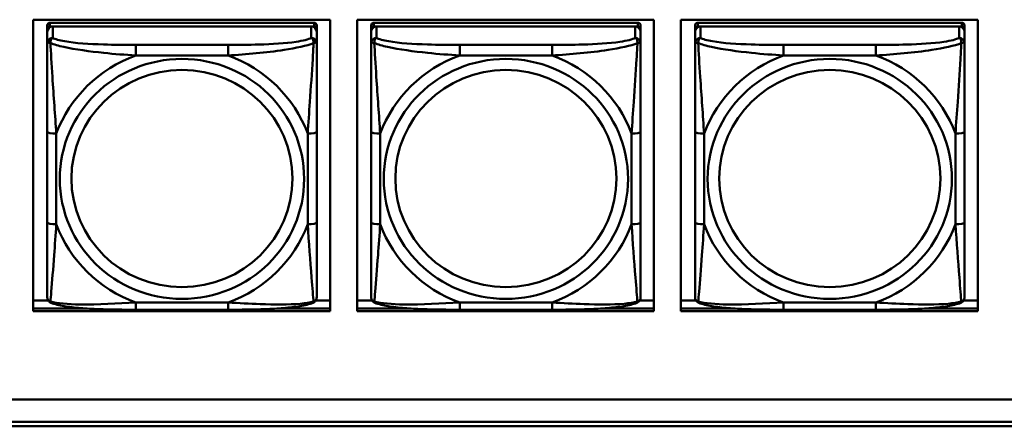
# Model space of a CAD drawing. Header units: inches. Extents: x 0.8 to 75.7, y -7.8 to 49.3.
# Tile 57 of 256: x 41.7 to 43.9, y 5.4 to 6.3. Entities that reach past the tile are written whole.
import ezdxf

# ---------------------------------------------------------------- set-up
doc = ezdxf.new("R2010")
doc.units = ezdxf.units.IN
doc.header["$MEASUREMENT"] = 0
doc.layers.add('Visible Edges(ROSSANSI)', color=7, linetype='Continuous', lineweight=50)
doc.layers.add('Visible Tangent Edges(ROSSANSI)', color=7, linetype='Continuous', lineweight=50)

msp = doc.modelspace()

# ---------------------------------------------------------------- linework, layer by layer
at = {"layer": 'Visible Edges(ROSSANSI)'}
for p, q in [((41.7414, 5.6582), (41.7414, 6.297)), ((41.7414, 6.297), (42.392, 6.297)), ((41.7722, 6.2845), (41.7722, 6.2763)), ((42.3569, 6.2903), (41.7781, 6.2903)), ((41.7781, 6.2821), (42.3569, 6.2821)), ((42.351, 6.2821), (41.784, 6.2821)), ((42.3628, 6.2763), (42.3628, 6.2845)), ((42.392, 6.297), (42.392, 5.6582)), ((42.4514, 5.6582), (42.4514, 6.297)), ((42.4514, 6.297), (43.102, 6.297)), ((42.4823, 6.2845), (42.4823, 6.2763)), ((43.0669, 6.2903), (42.4882, 6.2903)), ((42.4882, 6.2821), (43.0669, 6.2821)), ((43.061, 6.2821), (42.4941, 6.2821)), ((43.0728, 6.2763), (43.0728, 6.2845)), ((43.102, 6.297), (43.102, 5.6582)), ((43.1614, 5.6582), (43.1614, 6.297)), ((43.1614, 6.297), (43.812, 6.297)), ((43.1924, 6.2845), (43.1924, 6.2763)), ((43.777, 6.2903), (43.1983, 6.2903)), ((43.1983, 6.2821), (43.777, 6.2821)), ((43.7711, 6.2821), (43.2042, 6.2821)), ((43.7829, 6.2763), (43.7829, 6.2845)), ((43.812, 6.297), (43.812, 5.6582)), ((41.7722, 6.2705), (41.7722, 6.2763)), ((41.7722, 6.2705), (41.7722, 6.2456)), ((42.3628, 6.2763), (42.3628, 6.2705)), ((42.3628, 6.2456), (42.3628, 6.2705)), ((42.4823, 6.2705), (42.4823, 6.2763)), ((42.4823, 6.2705), (42.4823, 6.2456)), ((43.0728, 6.2763), (43.0728, 6.2705)), ((43.0728, 6.2456), (43.0728, 6.2705)), ((43.1924, 6.2705), (43.1924, 6.2763)), ((43.1924, 6.2705), (43.1924, 6.2456)), ((43.7829, 6.2763), (43.7829, 6.2705)), ((43.7829, 6.2456), (43.7829, 6.2705)), ((41.7722, 6.0511), (41.7722, 5.8525)), ((42.3628, 5.8525), (42.3628, 6.0511)), ((42.4823, 6.0511), (42.4823, 5.8525)), ((43.0728, 5.8525), (43.0728, 6.0511)), ((43.1924, 6.0511), (43.1924, 5.8525)), ((43.7829, 5.8525), (43.7829, 6.0511)), ((41.7414, 5.682), (41.7741, 5.682)), ((42.3609, 5.682), (42.392, 5.682)), ((42.4514, 5.682), (42.4842, 5.682)), ((43.071, 5.682), (43.102, 5.682)), ((43.1614, 5.682), (43.1942, 5.682)), ((43.781, 5.682), (43.812, 5.682)), ((41.7414, 5.6643), (41.8561, 5.6643)), ((41.8561, 5.6643), (41.7414, 5.6643)), ((42.392, 5.6582), (41.7414, 5.6582)), ((42.1686, 5.6615), (41.9663, 5.6615)), ((42.2788, 5.6643), (42.392, 5.6643)), ((42.392, 5.6643), (42.2788, 5.6643)), ((42.4514, 5.6643), (42.5662, 5.6643)), ((42.5662, 5.6643), (42.4514, 5.6643)), ((43.102, 5.6582), (42.4514, 5.6582)), ((42.8787, 5.6615), (42.6764, 5.6615)), ((42.9889, 5.6643), (43.102, 5.6643)), ((43.102, 5.6643), (42.9889, 5.6643)), ((43.1614, 5.6643), (43.2763, 5.6643)), ((43.2763, 5.6643), (43.1614, 5.6643)), ((43.812, 5.6582), (43.1614, 5.6582)), ((43.5888, 5.6615), (43.3865, 5.6615)), ((43.699, 5.6643), (43.812, 5.6643)), ((43.812, 5.6643), (43.699, 5.6643)), ((32.9742, 5.465), (56.0303, 5.465)), ((56.0303, 5.4646), (32.9742, 5.4646)), ((33.0242, 5.4155), (56.0803, 5.4155)), ((56.0803, 5.4061), (33.0242, 5.4061))]:
    msp.add_line(p, q, dxfattribs=at)
for centre, major_axis, start_param, end_param in [((41.7781, 6.2845), (-0.00591, 0), 4.712389, 6.283185), ((41.784, 6.2705), (-0.0118, 0), 4.712389, 6.283185), ((41.7781, 6.2763), (-0.00591, 0), 4.712389, 6.283185), ((42.351, 6.2705), (0.0118, 0), 0, 1.570796), ((42.3569, 6.2845), (0.00591, 0), 0, 1.570796), ((42.3569, 6.2763), (0.00591, 0), 0, 1.570796), ((42.4882, 6.2845), (-0.00591, 0), 4.712389, 6.283185), ((42.4941, 6.2705), (-0.0118, 0), 4.712389, 6.283185), ((42.4882, 6.2763), (-0.00591, 0), 4.712389, 6.283185), ((43.061, 6.2705), (0.0118, 0), 0, 1.570796), ((43.0669, 6.2845), (0.00591, 0), 0, 1.570796), ((43.0669, 6.2763), (0.00591, 0), 0, 1.570796), ((43.1983, 6.2845), (-0.00591, 0), 4.712389, 6.283185), ((43.2042, 6.2705), (-0.0118, 0), 4.712389, 6.283185), ((43.1983, 6.2763), (-0.00591, 0), 4.712389, 6.283185), ((43.7711, 6.2705), (0.0118, 0), 0, 1.570796), ((43.777, 6.2845), (0.00591, 0), 0, 1.570796), ((43.777, 6.2763), (0.00591, 0), 0, 1.570796)]:
    msp.add_ellipse(centre, major_axis=major_axis, ratio=0.981793, start_param=start_param, end_param=end_param, dxfattribs=at)
for points, knots in [([(41.7722, 6.2456), (41.7722, 6.2365), (41.7722, 6.2212), (41.7722, 6.204), (41.7722, 6.1776), (41.7722, 6.1473), (41.7722, 6.1179), (41.7722, 6.0955), (41.7722, 6.0731), (41.7722, 6.0511)], [-0.7968224, -0.7968224, -0.7968224, -0.7968224, -0.6514613, -0.6514613, -0.6514613, -0.427691, -0.427691, -0.427691, -0.2569517, -0.2569517, -0.2569517, -0.2569517]), ([(42.3628, 6.0511), (42.3628, 6.0743), (42.3628, 6.0981), (42.3628, 6.1217), (42.3628, 6.1528), (42.3628, 6.1851), (42.3628, 6.212), (42.3628, 6.2258), (42.3628, 6.2379), (42.3628, 6.2456)], [0.2569537, 0.2569537, 0.2569537, 0.2569537, 0.4371919, 0.4371919, 0.4371919, 0.6739428, 0.6739428, 0.6739428, 0.7963818, 0.7963818, 0.7963818, 0.7963818]), ([(42.4823, 6.2456), (42.4823, 6.2365), (42.4823, 6.2212), (42.4823, 6.204), (42.4823, 6.1776), (42.4823, 6.1473), (42.4823, 6.1179), (42.4823, 6.0955), (42.4823, 6.0731), (42.4823, 6.0511)], [-0.7968224, -0.7968224, -0.7968224, -0.7968224, -0.6514613, -0.6514613, -0.6514613, -0.427691, -0.427691, -0.427691, -0.2569517, -0.2569517, -0.2569517, -0.2569517]), ([(43.0728, 6.0511), (43.0728, 6.0743), (43.0728, 6.0981), (43.0728, 6.1217), (43.0728, 6.1528), (43.0728, 6.1851), (43.0728, 6.212), (43.0728, 6.2258), (43.0728, 6.2379), (43.0728, 6.2456)], [0.2569537, 0.2569537, 0.2569537, 0.2569537, 0.4371919, 0.4371919, 0.4371919, 0.6739428, 0.6739428, 0.6739428, 0.7963818, 0.7963818, 0.7963818, 0.7963818]), ([(43.1924, 6.2456), (43.1924, 6.2365), (43.1924, 6.2212), (43.1924, 6.204), (43.1924, 6.1776), (43.1924, 6.1473), (43.1924, 6.1179), (43.1924, 6.0955), (43.1924, 6.0731), (43.1924, 6.0511)], [-0.7968224, -0.7968224, -0.7968224, -0.7968224, -0.6514613, -0.6514613, -0.6514613, -0.427691, -0.427691, -0.427691, -0.2569517, -0.2569517, -0.2569517, -0.2569517]), ([(43.7829, 6.0511), (43.7829, 6.0743), (43.7829, 6.0981), (43.7829, 6.1217), (43.7829, 6.1528), (43.7829, 6.1851), (43.7829, 6.212), (43.7829, 6.2258), (43.7829, 6.2379), (43.7829, 6.2456)], [0.2569537, 0.2569537, 0.2569537, 0.2569537, 0.4371919, 0.4371919, 0.4371919, 0.6739428, 0.6739428, 0.6739428, 0.7963818, 0.7963818, 0.7963818, 0.7963818]), ([(41.7722, 5.8525), (41.7722, 5.8293), (41.7722, 5.8059), (41.7722, 5.7837), (41.7722, 5.7545), (41.7722, 5.7262), (41.7722, 5.7074), (41.7722, 5.6976), (41.7722, 5.6908), (41.7722, 5.689)], [0.2569537, 0.2569537, 0.2569537, 0.2569537, 0.4371919, 0.4371919, 0.4371919, 0.6739428, 0.6739428, 0.6739428, 0.7963818, 0.7963818, 0.7963818, 0.7963818]), ([(42.3628, 5.689), (42.3628, 5.6911), (42.3628, 5.7004), (42.3628, 5.7131), (42.3628, 5.7327), (42.3628, 5.7596), (42.3628, 5.7873), (42.3628, 5.8084), (42.3628, 5.8305), (42.3628, 5.8525)], [-0.7968224, -0.7968224, -0.7968224, -0.7968224, -0.6514613, -0.6514613, -0.6514613, -0.427691, -0.427691, -0.427691, -0.2569517, -0.2569517, -0.2569517, -0.2569517]), ([(42.4823, 5.8525), (42.4823, 5.8293), (42.4823, 5.8059), (42.4823, 5.7837), (42.4823, 5.7545), (42.4823, 5.7262), (42.4823, 5.7074), (42.4823, 5.6976), (42.4823, 5.6908), (42.4823, 5.689)], [0.2569537, 0.2569537, 0.2569537, 0.2569537, 0.4371919, 0.4371919, 0.4371919, 0.6739428, 0.6739428, 0.6739428, 0.7963818, 0.7963818, 0.7963818, 0.7963818]), ([(43.0728, 5.689), (43.0728, 5.6911), (43.0728, 5.7004), (43.0728, 5.7131), (43.0728, 5.7327), (43.0728, 5.7596), (43.0728, 5.7873), (43.0728, 5.8084), (43.0728, 5.8305), (43.0728, 5.8525)], [-0.7968224, -0.7968224, -0.7968224, -0.7968224, -0.6514613, -0.6514613, -0.6514613, -0.427691, -0.427691, -0.427691, -0.2569517, -0.2569517, -0.2569517, -0.2569517]), ([(43.1924, 5.8525), (43.1924, 5.8293), (43.1924, 5.8059), (43.1924, 5.7837), (43.1924, 5.7545), (43.1924, 5.7262), (43.1924, 5.7074), (43.1924, 5.6976), (43.1924, 5.6908), (43.1924, 5.689)], [0.2569537, 0.2569537, 0.2569537, 0.2569537, 0.4371919, 0.4371919, 0.4371919, 0.6739428, 0.6739428, 0.6739428, 0.7963818, 0.7963818, 0.7963818, 0.7963818]), ([(43.7829, 5.689), (43.7829, 5.6911), (43.7829, 5.7004), (43.7829, 5.7131), (43.7829, 5.7327), (43.7829, 5.7596), (43.7829, 5.7873), (43.7829, 5.8084), (43.7829, 5.8305), (43.7829, 5.8525)], [-0.7968224, -0.7968224, -0.7968224, -0.7968224, -0.6514613, -0.6514613, -0.6514613, -0.427691, -0.427691, -0.427691, -0.2569517, -0.2569517, -0.2569517, -0.2569517]), ([(41.7803, 5.6767), (41.7792, 5.6771), (41.7781, 5.6777), (41.7761, 5.6793), (41.7753, 5.6802), (41.7739, 5.6822), (41.7734, 5.6832), (41.7727, 5.6851), (41.7725, 5.686), (41.7723, 5.6876), (41.7722, 5.6883), (41.7722, 5.689)], [0.02510739, 0.02510739, 0.02510739, 0.02510739, 0.03073999, 0.03073999, 0.03637259, 0.03637259, 0.0420052, 0.0420052, 0.0476378, 0.0476378, 0.0532704, 0.0532704, 0.0532704, 0.0532704]), ([(42.3547, 5.6767), (42.3558, 5.6771), (42.3569, 5.6777), (42.3588, 5.6793), (42.3597, 5.6802), (42.3611, 5.6822), (42.3616, 5.6832), (42.3623, 5.6851), (42.3625, 5.686), (42.3627, 5.6876), (42.3628, 5.6883), (42.3628, 5.689)], [0.02510739, 0.02510739, 0.02510739, 0.02510739, 0.03073999, 0.03073999, 0.03637259, 0.03637259, 0.0420052, 0.0420052, 0.0476378, 0.0476378, 0.0532704, 0.0532704, 0.0532704, 0.0532704]), ([(42.4903, 5.6767), (42.4893, 5.6771), (42.4882, 5.6777), (42.4862, 5.6793), (42.4853, 5.6802), (42.484, 5.6822), (42.4835, 5.6832), (42.4828, 5.6851), (42.4826, 5.686), (42.4823, 5.6876), (42.4823, 5.6883), (42.4823, 5.689)], [0.02510739, 0.02510739, 0.02510739, 0.02510739, 0.03073999, 0.03073999, 0.03637259, 0.03637259, 0.0420052, 0.0420052, 0.0476378, 0.0476378, 0.0532704, 0.0532704, 0.0532704, 0.0532704]), ([(43.0648, 5.6767), (43.0659, 5.6771), (43.0669, 5.6777), (43.0689, 5.6793), (43.0698, 5.6802), (43.0711, 5.6822), (43.0716, 5.6832), (43.0723, 5.6851), (43.0725, 5.686), (43.0728, 5.6876), (43.0728, 5.6883), (43.0728, 5.689)], [0.02510739, 0.02510739, 0.02510739, 0.02510739, 0.03073999, 0.03073999, 0.03637259, 0.03637259, 0.0420052, 0.0420052, 0.0476378, 0.0476378, 0.0532704, 0.0532704, 0.0532704, 0.0532704]), ([(43.2004, 5.6767), (43.1993, 5.6771), (43.1982, 5.6777), (43.1963, 5.6793), (43.1954, 5.6802), (43.1941, 5.6822), (43.1936, 5.6832), (43.1929, 5.6851), (43.1926, 5.686), (43.1924, 5.6876), (43.1924, 5.6883), (43.1924, 5.689)], [0.02510739, 0.02510739, 0.02510739, 0.02510739, 0.03073999, 0.03073999, 0.03637259, 0.03637259, 0.0420052, 0.0420052, 0.0476378, 0.0476378, 0.0532704, 0.0532704, 0.0532704, 0.0532704]), ([(43.7749, 5.6767), (43.7759, 5.6771), (43.777, 5.6777), (43.779, 5.6793), (43.7798, 5.6802), (43.7812, 5.6822), (43.7817, 5.6832), (43.7824, 5.6851), (43.7826, 5.686), (43.7829, 5.6876), (43.7829, 5.6883), (43.7829, 5.689)], [0.02510739, 0.02510739, 0.02510739, 0.02510739, 0.03073999, 0.03073999, 0.03637259, 0.03637259, 0.0420052, 0.0420052, 0.0476378, 0.0476378, 0.0532704, 0.0532704, 0.0532704, 0.0532704]), ([(41.9663, 5.6615), (41.9528, 5.6615), (41.9392, 5.6616), (41.9119, 5.662), (41.8983, 5.6623), (41.8714, 5.6633), (41.8581, 5.6641), (41.8324, 5.6662), (41.8203, 5.6675), (41.7982, 5.6712), (41.7887, 5.6732), (41.7803, 5.6767)], [0.2569517, 0.2569517, 0.2569517, 0.2569517, 0.3597049, 0.3597049, 0.4624581, 0.4624581, 0.5652112, 0.5652112, 0.6679644, 0.6679644, 0.7707176, 0.7707176, 0.7707176, 0.7707176]), ([(42.3547, 5.6767), (42.3463, 5.6732), (42.3368, 5.6712), (42.3147, 5.6676), (42.3026, 5.6662), (42.2769, 5.6641), (42.2636, 5.6633), (42.2367, 5.6623), (42.2231, 5.662), (42.1959, 5.6616), (42.1822, 5.6615), (42.1686, 5.6615)], [-0.7703505, -0.7703505, -0.7703505, -0.7703505, -0.6676711, -0.6676711, -0.5649918, -0.5649918, -0.4623124, -0.4623124, -0.3596331, -0.3596331, -0.2569537, -0.2569537, -0.2569537, -0.2569537]), ([(42.6764, 5.6615), (42.6629, 5.6615), (42.6492, 5.6616), (42.6219, 5.662), (42.6083, 5.6623), (42.5815, 5.6633), (42.5682, 5.6641), (42.5425, 5.6662), (42.5303, 5.6675), (42.5082, 5.6712), (42.4988, 5.6732), (42.4903, 5.6767)], [0.2569517, 0.2569517, 0.2569517, 0.2569517, 0.3597049, 0.3597049, 0.4624581, 0.4624581, 0.5652112, 0.5652112, 0.6679644, 0.6679644, 0.7707176, 0.7707176, 0.7707176, 0.7707176]), ([(43.0648, 5.6767), (43.0564, 5.6732), (43.0469, 5.6712), (43.0248, 5.6676), (43.0126, 5.6662), (42.9869, 5.6641), (42.9736, 5.6633), (42.9468, 5.6623), (42.9332, 5.662), (42.9059, 5.6616), (42.8922, 5.6615), (42.8787, 5.6615)], [-0.7703505, -0.7703505, -0.7703505, -0.7703505, -0.6676711, -0.6676711, -0.5649918, -0.5649918, -0.4623124, -0.4623124, -0.3596331, -0.3596331, -0.2569537, -0.2569537, -0.2569537, -0.2569537]), ([(43.3865, 5.6615), (43.3729, 5.6615), (43.3593, 5.6616), (43.332, 5.662), (43.3184, 5.6623), (43.2916, 5.6633), (43.2782, 5.6641), (43.2526, 5.6662), (43.2404, 5.6675), (43.2183, 5.6712), (43.2088, 5.6732), (43.2004, 5.6767)], [0.2569517, 0.2569517, 0.2569517, 0.2569517, 0.3597049, 0.3597049, 0.4624581, 0.4624581, 0.5652112, 0.5652112, 0.6679644, 0.6679644, 0.7707176, 0.7707176, 0.7707176, 0.7707176]), ([(43.7749, 5.6767), (43.7664, 5.6732), (43.7569, 5.6712), (43.7349, 5.6676), (43.7227, 5.6662), (43.697, 5.6641), (43.6837, 5.6633), (43.6569, 5.6623), (43.6433, 5.662), (43.616, 5.6616), (43.6023, 5.6615), (43.5888, 5.6615)], [-0.7703505, -0.7703505, -0.7703505, -0.7703505, -0.6676711, -0.6676711, -0.5649918, -0.5649918, -0.4623124, -0.4623124, -0.3596331, -0.3596331, -0.2569537, -0.2569537, -0.2569537, -0.2569537])]:
    msp.add_open_spline(points, degree=3, knots=knots, dxfattribs=at)
at = {"layer": 'Visible Tangent Edges(ROSSANSI)'}
for p, q in [((41.7781, 6.2821), (41.7781, 6.2903)), ((41.784, 6.2572), (41.784, 6.2821)), ((42.351, 6.2821), (42.351, 6.2572)), ((42.3569, 6.2903), (42.3569, 6.2821)), ((42.4882, 6.2821), (42.4882, 6.2903)), ((42.4941, 6.2572), (42.4941, 6.2821)), ((43.061, 6.2821), (43.061, 6.2572)), ((43.0669, 6.2903), (43.0669, 6.2821)), ((43.1983, 6.2821), (43.1983, 6.2903)), ((43.2042, 6.2572), (43.2042, 6.2821)), ((43.7711, 6.2821), (43.7711, 6.2572)), ((43.777, 6.2903), (43.777, 6.2821)), ((41.9663, 6.2417), (41.9663, 6.2186)), ((42.1686, 6.2417), (41.9663, 6.2417)), ((42.1686, 6.2417), (42.1686, 6.2186)), ((42.6764, 6.2417), (42.6764, 6.2186)), ((42.8787, 6.2417), (42.6764, 6.2417)), ((42.8787, 6.2417), (42.8787, 6.2186)), ((43.3865, 6.2417), (43.3865, 6.2186)), ((43.5888, 6.2417), (43.3865, 6.2417)), ((43.5888, 6.2417), (43.5888, 6.2186)), ((41.9663, 6.2186), (42.1686, 6.2186)), ((42.6764, 6.2186), (42.8787, 6.2186)), ((43.3865, 6.2186), (43.5888, 6.2186)), ((41.7919, 5.8488), (41.7919, 6.0474)), ((42.3431, 6.0474), (42.3431, 5.8488)), ((42.502, 5.8488), (42.502, 6.0474)), ((43.0532, 6.0474), (43.0532, 5.8488)), ((43.212, 5.8488), (43.212, 6.0474)), ((43.7632, 6.0474), (43.7632, 5.8488)), ((42.1686, 5.6775), (41.9663, 5.6775)), ((41.9663, 5.6615), (41.9663, 5.6775)), ((42.1686, 5.6615), (42.1686, 5.6775)), ((42.8787, 5.6775), (42.6764, 5.6775)), ((42.6764, 5.6615), (42.6764, 5.6775)), ((42.8787, 5.6615), (42.8787, 5.6775)), ((43.5888, 5.6775), (43.3865, 5.6775)), ((43.3865, 5.6615), (43.3865, 5.6775)), ((43.5888, 5.6615), (43.5888, 5.6775))]:
    msp.add_line(p, q, dxfattribs=at)
for centre, major_axis, ratio, start_param, end_param in [((41.784, 6.2456), (-0.0118, 0), 0.981793, 4.712389, 6.283185), ((42.351, 6.2456), (0.0118, 0), 0.981793, 0, 1.570796), ((42.4941, 6.2456), (-0.0118, 0), 0.981793, 4.712389, 6.283185), ((43.061, 6.2456), (0.0118, 0), 0.981793, 0, 1.570796), ((43.2042, 6.2456), (-0.0118, 0), 0.981793, 4.712389, 6.283185), ((43.7711, 6.2456), (0.0118, 0), 0.981793, 0, 1.570796), ((42.0675, 5.9481), (-0.2936, 0), 0.981793, 5.064156, 5.931419), ((42.0675, 5.9481), (0.2936, 0), 0.981793, 0.351767, 1.21903), ((42.7776, 5.9481), (-0.2936, 0), 0.981793, 5.064156, 5.931419), ((42.7776, 5.9481), (0.2936, 0), 0.981793, 0.351767, 1.21903), ((43.4876, 5.9481), (-0.2936, 0), 0.981793, 5.064156, 5.931419), ((43.4876, 5.9481), (0.2936, 0), 0.981793, 0.351767, 1.21903), ((41.7919, 6.0511), (-0.0197, 0), 0.189952, 0, 1.570796), ((42.3431, 6.0511), (0.0197, 0), 0.189952, 4.712389, 6.283185), ((42.502, 6.0511), (-0.0197, 0), 0.189952, 0, 1.570796), ((43.0532, 6.0511), (0.0197, 0), 0.189952, 4.712389, 6.283185), ((43.212, 6.0511), (-0.0197, 0), 0.189952, 0, 1.570796), ((43.7632, 6.0511), (0.0197, 0), 0.189952, 4.712389, 6.283185), ((41.7919, 5.8525), (-0.0197, 0), 0.189952, 0, 1.570796), ((42.3431, 5.8525), (0.0197, 0), 0.189952, 4.712389, 6.283185), ((42.502, 5.8525), (-0.0197, 0), 0.189952, 0, 1.570796), ((43.0532, 5.8525), (0.0197, 0), 0.189952, 4.712389, 6.283185), ((43.212, 5.8525), (-0.0197, 0), 0.189952, 0, 1.570796), ((43.7632, 5.8525), (0.0197, 0), 0.189952, 4.712389, 6.283185), ((42.0675, 5.9481), (-0.2936, 0), 0.981793, 0.351767, 1.21903), ((42.0675, 5.9481), (0.2936, 0), 0.981793, 5.064156, 5.931419), ((42.7776, 5.9481), (-0.2936, 0), 0.981793, 0.351767, 1.21903), ((42.7776, 5.9481), (0.2936, 0), 0.981793, 5.064156, 5.931419), ((43.4876, 5.9481), (-0.2936, 0), 0.981793, 0.351767, 1.21903), ((43.4876, 5.9481), (0.2936, 0), 0.981793, 5.064156, 5.931419)]:
    msp.add_ellipse(centre, major_axis=major_axis, ratio=ratio, start_param=start_param, end_param=end_param, dxfattribs=at)
for centre, major_axis in [((42.0675, 5.9481), (-0.2678, 0)), ((42.7776, 5.9481), (-0.2678, 0)), ((43.4876, 5.9481), (-0.2678, 0)), ((42.0675, 5.9489), (-0.2424, 0)), ((42.7776, 5.9489), (-0.2424, 0)), ((43.4876, 5.9489), (-0.2424, 0))]:
    msp.add_ellipse(centre, major_axis=major_axis, ratio=0.981793, dxfattribs=at)
for points, knots in [([(41.7722, 6.2456), (41.7722, 6.2458), (41.7723, 6.246), (41.7725, 6.2464), (41.7727, 6.2465), (41.7731, 6.2467), (41.7733, 6.2467), (41.7736, 6.2468), (41.7737, 6.2468), (41.7741, 6.2468), (41.7744, 6.2468), (41.7754, 6.2467), (41.776, 6.2466), (41.7775, 6.2462), (41.7782, 6.246), (41.7791, 6.2457)], [-0.0532704, -0.0532704, -0.0532704, -0.0532704, -0.04377373, -0.04377373, -0.03521335, -0.03521335, -0.02986312, -0.02986312, -0.02651922, -0.02651922, -0.01983142, -0.01983142, -0.00913095, -0.00913095, 0.00023197, 0.00023197, 0.00023197, 0.00023197]), ([(41.7791, 6.2457), (41.7791, 6.2468), (41.7791, 6.2478), (41.7793, 6.2498), (41.7795, 6.2508), (41.78, 6.2522), (41.7802, 6.2527), (41.7805, 6.2534), (41.7806, 6.2537), (41.7809, 6.2542), (41.7811, 6.2546), (41.7817, 6.2554), (41.7821, 6.2558), (41.783, 6.2566), (41.7835, 6.2569), (41.784, 6.2572)], [-0.00023197, -0.00023197, -0.00023197, -0.00023197, 0.00913095, 0.00913095, 0.01983142, 0.01983142, 0.02651922, 0.02651922, 0.02986312, 0.02986312, 0.03521335, 0.03521335, 0.04377373, 0.04377373, 0.0532704, 0.0532704, 0.0532704, 0.0532704]), ([(41.7791, 6.2457), (41.7867, 6.2427), (41.7967, 6.2398), (41.8338, 6.2317), (41.8655, 6.2274), (41.9197, 6.2218), (41.943, 6.22), (41.9663, 6.2186)], [-0.7478145, -0.7478145, -0.7478145, -0.7478145, -0.6493253, -0.6493253, -0.427691, -0.427691, -0.2569537, -0.2569537, -0.2569537, -0.2569537]), ([(41.7919, 6.0474), (41.7895, 6.0871), (41.7862, 6.1292), (41.7816, 6.1992), (41.78, 6.2267), (41.7791, 6.2457)], [0.2569517, 0.2569517, 0.2569517, 0.2569517, 0.5559983, 0.5559983, 0.7482818, 0.7482818, 0.7482818, 0.7482818]), ([(41.9663, 6.2417), (41.9427, 6.2417), (41.9187, 6.2419), (41.8953, 6.2426), (41.8646, 6.2436), (41.8338, 6.2456), (41.8105, 6.2496), (41.7985, 6.2516), (41.7889, 6.2542), (41.784, 6.2572)], [0.2569537, 0.2569537, 0.2569537, 0.2569537, 0.4371919, 0.4371919, 0.4371919, 0.6739428, 0.6739428, 0.6739428, 0.7963818, 0.7963818, 0.7963818, 0.7963818]), ([(42.351, 6.2572), (42.3452, 6.2537), (42.3327, 6.2507), (42.3175, 6.2485), (42.2941, 6.2451), (42.265, 6.2433), (42.2359, 6.2425), (42.2137, 6.2419), (42.191, 6.2417), (42.1686, 6.2417)], [-0.7968224, -0.7968224, -0.7968224, -0.7968224, -0.6514613, -0.6514613, -0.6514613, -0.427691, -0.427691, -0.427691, -0.2569517, -0.2569517, -0.2569517, -0.2569517]), ([(42.1686, 6.2186), (42.2091, 6.221), (42.2515, 6.2247), (42.3171, 6.2348), (42.3416, 6.2399), (42.3559, 6.2457)], [0.2569517, 0.2569517, 0.2569517, 0.2569517, 0.5559983, 0.5559983, 0.7482818, 0.7482818, 0.7482818, 0.7482818]), ([(42.3559, 6.2457), (42.3554, 6.2357), (42.3548, 6.2236), (42.3523, 6.1815), (42.35, 6.1483), (42.3461, 6.0933), (42.3445, 6.0702), (42.3431, 6.0474)], [-0.7478145, -0.7478145, -0.7478145, -0.7478145, -0.6493253, -0.6493253, -0.427691, -0.427691, -0.2569537, -0.2569537, -0.2569537, -0.2569537]), ([(42.351, 6.2572), (42.3515, 6.2569), (42.352, 6.2566), (42.3529, 6.2558), (42.3533, 6.2554), (42.3538, 6.2546), (42.3541, 6.2542), (42.3544, 6.2537), (42.3545, 6.2534), (42.3548, 6.2527), (42.355, 6.2522), (42.3554, 6.2508), (42.3557, 6.2498), (42.3559, 6.2478), (42.3559, 6.2468), (42.3559, 6.2457)], [-0.0532704, -0.0532704, -0.0532704, -0.0532704, -0.04377373, -0.04377373, -0.03521335, -0.03521335, -0.02986312, -0.02986312, -0.02651922, -0.02651922, -0.01983142, -0.01983142, -0.00913095, -0.00913095, 0.00023197, 0.00023197, 0.00023197, 0.00023197]), ([(42.3559, 6.2457), (42.3568, 6.246), (42.3575, 6.2462), (42.359, 6.2466), (42.3596, 6.2467), (42.3605, 6.2468), (42.3609, 6.2468), (42.3613, 6.2468), (42.3614, 6.2468), (42.3617, 6.2467), (42.3619, 6.2467), (42.3623, 6.2465), (42.3624, 6.2464), (42.3627, 6.246), (42.3628, 6.2458), (42.3628, 6.2456)], [-0.00023197, -0.00023197, -0.00023197, -0.00023197, 0.00913095, 0.00913095, 0.01983142, 0.01983142, 0.02651922, 0.02651922, 0.02986312, 0.02986312, 0.03521335, 0.03521335, 0.04377373, 0.04377373, 0.0532704, 0.0532704, 0.0532704, 0.0532704]), ([(42.4823, 6.2456), (42.4823, 6.2458), (42.4824, 6.246), (42.4826, 6.2464), (42.4828, 6.2465), (42.4832, 6.2467), (42.4833, 6.2467), (42.4837, 6.2468), (42.4838, 6.2468), (42.4842, 6.2468), (42.4845, 6.2468), (42.4854, 6.2467), (42.4861, 6.2466), (42.4875, 6.2462), (42.4883, 6.246), (42.4891, 6.2457)], [-0.0532704, -0.0532704, -0.0532704, -0.0532704, -0.04377373, -0.04377373, -0.03521335, -0.03521335, -0.02986312, -0.02986312, -0.02651922, -0.02651922, -0.01983142, -0.01983142, -0.00913095, -0.00913095, 0.00023197, 0.00023197, 0.00023197, 0.00023197]), ([(42.4891, 6.2457), (42.4891, 6.2468), (42.4892, 6.2478), (42.4894, 6.2498), (42.4896, 6.2508), (42.49, 6.2522), (42.4902, 6.2527), (42.4906, 6.2534), (42.4907, 6.2537), (42.491, 6.2542), (42.4912, 6.2546), (42.4918, 6.2554), (42.4922, 6.2558), (42.4931, 6.2566), (42.4936, 6.2569), (42.4941, 6.2572)], [-0.00023197, -0.00023197, -0.00023197, -0.00023197, 0.00913095, 0.00913095, 0.01983142, 0.01983142, 0.02651922, 0.02651922, 0.02986312, 0.02986312, 0.03521335, 0.03521335, 0.04377373, 0.04377373, 0.0532704, 0.0532704, 0.0532704, 0.0532704]), ([(42.4891, 6.2457), (42.4968, 6.2427), (42.5068, 6.2398), (42.5438, 6.2317), (42.5756, 6.2274), (42.6298, 6.2218), (42.653, 6.22), (42.6764, 6.2186)], [-0.7478145, -0.7478145, -0.7478145, -0.7478145, -0.6493253, -0.6493253, -0.427691, -0.427691, -0.2569537, -0.2569537, -0.2569537, -0.2569537]), ([(42.502, 6.0474), (42.4996, 6.0871), (42.4963, 6.1292), (42.4917, 6.1992), (42.4901, 6.2267), (42.4891, 6.2457)], [0.2569517, 0.2569517, 0.2569517, 0.2569517, 0.5559983, 0.5559983, 0.7482818, 0.7482818, 0.7482818, 0.7482818]), ([(42.6764, 6.2417), (42.6528, 6.2417), (42.6288, 6.2419), (42.6054, 6.2426), (42.5747, 6.2436), (42.5438, 6.2456), (42.5206, 6.2496), (42.5086, 6.2516), (42.499, 6.2542), (42.4941, 6.2572)], [0.2569537, 0.2569537, 0.2569537, 0.2569537, 0.4371919, 0.4371919, 0.4371919, 0.6739428, 0.6739428, 0.6739428, 0.7963818, 0.7963818, 0.7963818, 0.7963818]), ([(43.061, 6.2572), (43.0553, 6.2537), (43.0428, 6.2507), (43.0276, 6.2485), (43.0042, 6.2451), (42.975, 6.2433), (42.946, 6.2425), (42.9238, 6.2419), (42.9011, 6.2417), (42.8787, 6.2417)], [-0.7968224, -0.7968224, -0.7968224, -0.7968224, -0.6514613, -0.6514613, -0.6514613, -0.427691, -0.427691, -0.427691, -0.2569517, -0.2569517, -0.2569517, -0.2569517]), ([(42.8787, 6.2186), (42.9192, 6.221), (42.9616, 6.2247), (43.0272, 6.2348), (43.0516, 6.2399), (43.066, 6.2457)], [0.2569517, 0.2569517, 0.2569517, 0.2569517, 0.5559983, 0.5559983, 0.7482818, 0.7482818, 0.7482818, 0.7482818]), ([(43.066, 6.2457), (43.0655, 6.2357), (43.0648, 6.2236), (43.0624, 6.1815), (43.0601, 6.1483), (43.0562, 6.0933), (43.0546, 6.0702), (43.0532, 6.0474)], [-0.7478145, -0.7478145, -0.7478145, -0.7478145, -0.6493253, -0.6493253, -0.427691, -0.427691, -0.2569537, -0.2569537, -0.2569537, -0.2569537]), ([(43.061, 6.2572), (43.0616, 6.2569), (43.0621, 6.2566), (43.0629, 6.2558), (43.0633, 6.2554), (43.0639, 6.2546), (43.0641, 6.2542), (43.0644, 6.2537), (43.0646, 6.2534), (43.0649, 6.2527), (43.0651, 6.2522), (43.0655, 6.2508), (43.0657, 6.2498), (43.066, 6.2478), (43.066, 6.2468), (43.066, 6.2457)], [-0.0532704, -0.0532704, -0.0532704, -0.0532704, -0.04377373, -0.04377373, -0.03521335, -0.03521335, -0.02986312, -0.02986312, -0.02651922, -0.02651922, -0.01983142, -0.01983142, -0.00913095, -0.00913095, 0.00023197, 0.00023197, 0.00023197, 0.00023197]), ([(43.066, 6.2457), (43.0668, 6.246), (43.0676, 6.2462), (43.069, 6.2466), (43.0697, 6.2467), (43.0706, 6.2468), (43.0709, 6.2468), (43.0713, 6.2468), (43.0715, 6.2468), (43.0718, 6.2467), (43.072, 6.2467), (43.0723, 6.2465), (43.0725, 6.2464), (43.0728, 6.246), (43.0728, 6.2458), (43.0728, 6.2456)], [-0.00023197, -0.00023197, -0.00023197, -0.00023197, 0.00913095, 0.00913095, 0.01983142, 0.01983142, 0.02651922, 0.02651922, 0.02986312, 0.02986312, 0.03521335, 0.03521335, 0.04377373, 0.04377373, 0.0532704, 0.0532704, 0.0532704, 0.0532704]), ([(43.1924, 6.2456), (43.1924, 6.2458), (43.1924, 6.246), (43.1927, 6.2464), (43.1929, 6.2465), (43.1932, 6.2467), (43.1934, 6.2467), (43.1937, 6.2468), (43.1938, 6.2468), (43.1943, 6.2468), (43.1946, 6.2468), (43.1955, 6.2467), (43.1962, 6.2466), (43.1976, 6.2462), (43.1984, 6.246), (43.1992, 6.2457)], [-0.0532704, -0.0532704, -0.0532704, -0.0532704, -0.04377373, -0.04377373, -0.03521335, -0.03521335, -0.02986312, -0.02986312, -0.02651922, -0.02651922, -0.01983142, -0.01983142, -0.00913095, -0.00913095, 0.00023197, 0.00023197, 0.00023197, 0.00023197]), ([(43.1992, 6.2457), (43.1992, 6.2468), (43.1992, 6.2478), (43.1995, 6.2498), (43.1997, 6.2508), (43.2001, 6.2522), (43.2003, 6.2527), (43.2006, 6.2534), (43.2008, 6.2537), (43.2011, 6.2542), (43.2013, 6.2546), (43.2019, 6.2554), (43.2022, 6.2558), (43.2031, 6.2566), (43.2036, 6.2569), (43.2042, 6.2572)], [-0.00023197, -0.00023197, -0.00023197, -0.00023197, 0.00913095, 0.00913095, 0.01983142, 0.01983142, 0.02651922, 0.02651922, 0.02986312, 0.02986312, 0.03521335, 0.03521335, 0.04377373, 0.04377373, 0.0532704, 0.0532704, 0.0532704, 0.0532704]), ([(43.1992, 6.2457), (43.2069, 6.2427), (43.2169, 6.2398), (43.2539, 6.2317), (43.2856, 6.2274), (43.3399, 6.2218), (43.3631, 6.22), (43.3865, 6.2186)], [-0.7478145, -0.7478145, -0.7478145, -0.7478145, -0.6493253, -0.6493253, -0.427691, -0.427691, -0.2569537, -0.2569537, -0.2569537, -0.2569537]), ([(43.212, 6.0474), (43.2096, 6.0871), (43.2063, 6.1292), (43.2017, 6.1992), (43.2001, 6.2267), (43.1992, 6.2457)], [0.2569517, 0.2569517, 0.2569517, 0.2569517, 0.5559983, 0.5559983, 0.7482818, 0.7482818, 0.7482818, 0.7482818]), ([(43.3865, 6.2417), (43.3628, 6.2417), (43.3388, 6.2419), (43.3155, 6.2426), (43.2848, 6.2436), (43.2539, 6.2456), (43.2307, 6.2496), (43.2186, 6.2516), (43.209, 6.2542), (43.2042, 6.2572)], [0.2569537, 0.2569537, 0.2569537, 0.2569537, 0.4371919, 0.4371919, 0.4371919, 0.6739428, 0.6739428, 0.6739428, 0.7963818, 0.7963818, 0.7963818, 0.7963818]), ([(43.7711, 6.2572), (43.7654, 6.2537), (43.7529, 6.2507), (43.7377, 6.2485), (43.7142, 6.2451), (43.6851, 6.2433), (43.656, 6.2425), (43.6338, 6.2419), (43.6112, 6.2417), (43.5888, 6.2417)], [-0.7968224, -0.7968224, -0.7968224, -0.7968224, -0.6514613, -0.6514613, -0.6514613, -0.427691, -0.427691, -0.427691, -0.2569517, -0.2569517, -0.2569517, -0.2569517]), ([(43.5888, 6.2186), (43.6293, 6.221), (43.6716, 6.2247), (43.7373, 6.2348), (43.7617, 6.2399), (43.776, 6.2457)], [0.2569517, 0.2569517, 0.2569517, 0.2569517, 0.5559983, 0.5559983, 0.7482818, 0.7482818, 0.7482818, 0.7482818]), ([(43.776, 6.2457), (43.7756, 6.2357), (43.7749, 6.2236), (43.7724, 6.1815), (43.7702, 6.1483), (43.7663, 6.0933), (43.7646, 6.0702), (43.7632, 6.0474)], [-0.7478145, -0.7478145, -0.7478145, -0.7478145, -0.6493253, -0.6493253, -0.427691, -0.427691, -0.2569537, -0.2569537, -0.2569537, -0.2569537]), ([(43.7711, 6.2572), (43.7716, 6.2569), (43.7721, 6.2566), (43.773, 6.2558), (43.7734, 6.2554), (43.774, 6.2546), (43.7742, 6.2542), (43.7745, 6.2537), (43.7746, 6.2534), (43.7749, 6.2527), (43.7751, 6.2522), (43.7756, 6.2508), (43.7758, 6.2498), (43.776, 6.2478), (43.7761, 6.2468), (43.776, 6.2457)], [-0.0532704, -0.0532704, -0.0532704, -0.0532704, -0.04377373, -0.04377373, -0.03521335, -0.03521335, -0.02986312, -0.02986312, -0.02651922, -0.02651922, -0.01983142, -0.01983142, -0.00913095, -0.00913095, 0.00023197, 0.00023197, 0.00023197, 0.00023197]), ([(43.776, 6.2457), (43.7769, 6.246), (43.7776, 6.2462), (43.7791, 6.2466), (43.7798, 6.2467), (43.7807, 6.2468), (43.781, 6.2468), (43.7814, 6.2468), (43.7815, 6.2468), (43.7819, 6.2467), (43.782, 6.2467), (43.7824, 6.2465), (43.7826, 6.2464), (43.7828, 6.246), (43.7829, 6.2458), (43.7829, 6.2456)], [-0.00023197, -0.00023197, -0.00023197, -0.00023197, 0.00913095, 0.00913095, 0.01983142, 0.01983142, 0.02651922, 0.02651922, 0.02986312, 0.02986312, 0.03521335, 0.03521335, 0.04377373, 0.04377373, 0.0532704, 0.0532704, 0.0532704, 0.0532704]), ([(41.7791, 5.6793), (41.7796, 5.6844), (41.7802, 5.6919), (41.7827, 5.7226), (41.785, 5.7517), (41.7889, 5.8032), (41.7905, 5.8257), (41.7919, 5.8488)], [-0.7478145, -0.7478145, -0.7478145, -0.7478145, -0.6493253, -0.6493253, -0.427691, -0.427691, -0.2569537, -0.2569537, -0.2569537, -0.2569537]), ([(42.3431, 5.8488), (42.3455, 5.809), (42.3488, 5.7679), (42.3534, 5.709), (42.355, 5.6885), (42.3559, 5.6793)], [0.2569517, 0.2569517, 0.2569517, 0.2569517, 0.5559983, 0.5559983, 0.7482818, 0.7482818, 0.7482818, 0.7482818]), ([(42.4891, 5.6793), (42.4896, 5.6844), (42.4903, 5.6919), (42.4928, 5.7226), (42.495, 5.7517), (42.4989, 5.8032), (42.5006, 5.8257), (42.502, 5.8488)], [-0.7478145, -0.7478145, -0.7478145, -0.7478145, -0.6493253, -0.6493253, -0.427691, -0.427691, -0.2569537, -0.2569537, -0.2569537, -0.2569537]), ([(43.0532, 5.8488), (43.0555, 5.809), (43.0588, 5.7679), (43.0635, 5.709), (43.0651, 5.6885), (43.066, 5.6793)], [0.2569517, 0.2569517, 0.2569517, 0.2569517, 0.5559983, 0.5559983, 0.7482818, 0.7482818, 0.7482818, 0.7482818]), ([(43.1992, 5.6793), (43.1997, 5.6844), (43.2003, 5.6919), (43.2028, 5.7226), (43.2051, 5.7517), (43.209, 5.8032), (43.2106, 5.8257), (43.212, 5.8488)], [-0.7478145, -0.7478145, -0.7478145, -0.7478145, -0.6493253, -0.6493253, -0.427691, -0.427691, -0.2569537, -0.2569537, -0.2569537, -0.2569537]), ([(43.7632, 5.8488), (43.7656, 5.809), (43.7689, 5.7679), (43.7735, 5.709), (43.7751, 5.6885), (43.776, 5.6793)], [0.2569517, 0.2569517, 0.2569517, 0.2569517, 0.5559983, 0.5559983, 0.7482818, 0.7482818, 0.7482818, 0.7482818]), ([(41.7791, 5.6793), (41.7782, 5.6796), (41.7775, 5.6799), (41.776, 5.6807), (41.7754, 5.6813), (41.7744, 5.6822), (41.7741, 5.6826), (41.7737, 5.6832), (41.7736, 5.6835), (41.7733, 5.684), (41.7731, 5.6844), (41.7727, 5.6854), (41.7725, 5.686), (41.7723, 5.6874), (41.7722, 5.6882), (41.7722, 5.689)], [-0.00023197, -0.00023197, -0.00023197, -0.00023197, 0.00913095, 0.00913095, 0.01983142, 0.01983142, 0.02651922, 0.02651922, 0.02986312, 0.02986312, 0.03521335, 0.03521335, 0.04377373, 0.04377373, 0.0532704, 0.0532704, 0.0532704, 0.0532704]), ([(41.7803, 5.6767), (41.7801, 5.6767), (41.7799, 5.6768), (41.7795, 5.6772), (41.7793, 5.6775), (41.7791, 5.6783), (41.7791, 5.6788), (41.7791, 5.6793)], [-0.02510739, -0.02510739, -0.02510739, -0.02510739, -0.01983142, -0.01983142, -0.00913095, -0.00913095, 0.00023197, 0.00023197, 0.00023197, 0.00023197]), ([(41.9663, 5.6775), (41.9259, 5.6751), (41.8835, 5.6724), (41.8178, 5.6734), (41.7934, 5.6753), (41.7791, 5.6793)], [0.2569517, 0.2569517, 0.2569517, 0.2569517, 0.5559983, 0.5559983, 0.7482818, 0.7482818, 0.7482818, 0.7482818]), ([(42.3559, 5.6793), (42.3483, 5.6773), (42.3383, 5.6757), (42.3012, 5.6724), (42.2695, 5.6726), (42.2152, 5.6747), (42.192, 5.676), (42.1686, 5.6775)], [-0.7478145, -0.7478145, -0.7478145, -0.7478145, -0.6493253, -0.6493253, -0.427691, -0.427691, -0.2569537, -0.2569537, -0.2569537, -0.2569537]), ([(42.3559, 5.6793), (42.3559, 5.6788), (42.3559, 5.6783), (42.3557, 5.6775), (42.3554, 5.6772), (42.355, 5.6768), (42.3549, 5.6767), (42.3547, 5.6767)], [-0.00023197, -0.00023197, -0.00023197, -0.00023197, 0.00913095, 0.00913095, 0.01983142, 0.01983142, 0.02510739, 0.02510739, 0.02510739, 0.02510739]), ([(42.3628, 5.689), (42.3628, 5.6882), (42.3627, 5.6874), (42.3624, 5.686), (42.3623, 5.6854), (42.3619, 5.6844), (42.3617, 5.684), (42.3614, 5.6835), (42.3613, 5.6832), (42.3609, 5.6826), (42.3605, 5.6822), (42.3596, 5.6813), (42.359, 5.6807), (42.3575, 5.6799), (42.3568, 5.6796), (42.3559, 5.6793)], [-0.0532704, -0.0532704, -0.0532704, -0.0532704, -0.04377373, -0.04377373, -0.03521335, -0.03521335, -0.02986312, -0.02986312, -0.02651922, -0.02651922, -0.01983142, -0.01983142, -0.00913095, -0.00913095, 0.00023197, 0.00023197, 0.00023197, 0.00023197]), ([(42.4891, 5.6793), (42.4883, 5.6796), (42.4875, 5.6799), (42.4861, 5.6807), (42.4854, 5.6813), (42.4845, 5.6822), (42.4842, 5.6826), (42.4838, 5.6832), (42.4837, 5.6835), (42.4833, 5.684), (42.4832, 5.6844), (42.4828, 5.6854), (42.4826, 5.686), (42.4824, 5.6874), (42.4823, 5.6882), (42.4823, 5.689)], [-0.00023197, -0.00023197, -0.00023197, -0.00023197, 0.00913095, 0.00913095, 0.01983142, 0.01983142, 0.02651922, 0.02651922, 0.02986312, 0.02986312, 0.03521335, 0.03521335, 0.04377373, 0.04377373, 0.0532704, 0.0532704, 0.0532704, 0.0532704]), ([(42.4903, 5.6767), (42.4902, 5.6767), (42.49, 5.6768), (42.4896, 5.6772), (42.4894, 5.6775), (42.4892, 5.6783), (42.4891, 5.6788), (42.4891, 5.6793)], [-0.02510739, -0.02510739, -0.02510739, -0.02510739, -0.01983142, -0.01983142, -0.00913095, -0.00913095, 0.00023197, 0.00023197, 0.00023197, 0.00023197]), ([(42.6764, 5.6775), (42.6359, 5.6751), (42.5936, 5.6724), (42.5279, 5.6734), (42.5035, 5.6753), (42.4891, 5.6793)], [0.2569517, 0.2569517, 0.2569517, 0.2569517, 0.5559983, 0.5559983, 0.7482818, 0.7482818, 0.7482818, 0.7482818]), ([(43.066, 5.6793), (43.0583, 5.6773), (43.0483, 5.6757), (43.0113, 5.6724), (42.9796, 5.6726), (42.9253, 5.6747), (42.9021, 5.676), (42.8787, 5.6775)], [-0.7478145, -0.7478145, -0.7478145, -0.7478145, -0.6493253, -0.6493253, -0.427691, -0.427691, -0.2569537, -0.2569537, -0.2569537, -0.2569537]), ([(43.066, 5.6793), (43.066, 5.6788), (43.066, 5.6783), (43.0657, 5.6775), (43.0655, 5.6772), (43.0651, 5.6768), (43.065, 5.6767), (43.0648, 5.6767)], [-0.00023197, -0.00023197, -0.00023197, -0.00023197, 0.00913095, 0.00913095, 0.01983142, 0.01983142, 0.02510739, 0.02510739, 0.02510739, 0.02510739]), ([(43.0728, 5.689), (43.0728, 5.6882), (43.0728, 5.6874), (43.0725, 5.686), (43.0723, 5.6854), (43.072, 5.6844), (43.0718, 5.684), (43.0715, 5.6835), (43.0713, 5.6832), (43.0709, 5.6826), (43.0706, 5.6822), (43.0697, 5.6813), (43.069, 5.6807), (43.0676, 5.6799), (43.0668, 5.6796), (43.066, 5.6793)], [-0.0532704, -0.0532704, -0.0532704, -0.0532704, -0.04377373, -0.04377373, -0.03521335, -0.03521335, -0.02986312, -0.02986312, -0.02651922, -0.02651922, -0.01983142, -0.01983142, -0.00913095, -0.00913095, 0.00023197, 0.00023197, 0.00023197, 0.00023197]), ([(43.1992, 5.6793), (43.1984, 5.6796), (43.1976, 5.6799), (43.1962, 5.6807), (43.1955, 5.6813), (43.1946, 5.6822), (43.1943, 5.6826), (43.1938, 5.6832), (43.1937, 5.6835), (43.1934, 5.684), (43.1932, 5.6844), (43.1929, 5.6854), (43.1927, 5.686), (43.1924, 5.6874), (43.1924, 5.6882), (43.1924, 5.689)], [-0.00023197, -0.00023197, -0.00023197, -0.00023197, 0.00913095, 0.00913095, 0.01983142, 0.01983142, 0.02651922, 0.02651922, 0.02986312, 0.02986312, 0.03521335, 0.03521335, 0.04377373, 0.04377373, 0.0532704, 0.0532704, 0.0532704, 0.0532704]), ([(43.2004, 5.6767), (43.2002, 5.6767), (43.2001, 5.6768), (43.1997, 5.6772), (43.1995, 5.6775), (43.1992, 5.6783), (43.1992, 5.6788), (43.1992, 5.6793)], [-0.02510739, -0.02510739, -0.02510739, -0.02510739, -0.01983142, -0.01983142, -0.00913095, -0.00913095, 0.00023197, 0.00023197, 0.00023197, 0.00023197]), ([(43.3865, 5.6775), (43.346, 5.6751), (43.3036, 5.6724), (43.238, 5.6734), (43.2136, 5.6753), (43.1992, 5.6793)], [0.2569517, 0.2569517, 0.2569517, 0.2569517, 0.5559983, 0.5559983, 0.7482818, 0.7482818, 0.7482818, 0.7482818]), ([(43.776, 5.6793), (43.7684, 5.6773), (43.7584, 5.6757), (43.7213, 5.6724), (43.6896, 5.6726), (43.6354, 5.6747), (43.6121, 5.676), (43.5888, 5.6775)], [-0.7478145, -0.7478145, -0.7478145, -0.7478145, -0.6493253, -0.6493253, -0.427691, -0.427691, -0.2569537, -0.2569537, -0.2569537, -0.2569537]), ([(43.776, 5.6793), (43.7761, 5.6788), (43.776, 5.6783), (43.7758, 5.6775), (43.7756, 5.6772), (43.7752, 5.6768), (43.775, 5.6767), (43.7749, 5.6767)], [-0.00023197, -0.00023197, -0.00023197, -0.00023197, 0.00913095, 0.00913095, 0.01983142, 0.01983142, 0.02510739, 0.02510739, 0.02510739, 0.02510739]), ([(43.7829, 5.689), (43.7829, 5.6882), (43.7828, 5.6874), (43.7826, 5.686), (43.7824, 5.6854), (43.782, 5.6844), (43.7819, 5.684), (43.7815, 5.6835), (43.7814, 5.6832), (43.781, 5.6826), (43.7807, 5.6822), (43.7798, 5.6813), (43.7791, 5.6807), (43.7776, 5.6799), (43.7769, 5.6796), (43.776, 5.6793)], [-0.0532704, -0.0532704, -0.0532704, -0.0532704, -0.04377373, -0.04377373, -0.03521335, -0.03521335, -0.02986312, -0.02986312, -0.02651922, -0.02651922, -0.01983142, -0.01983142, -0.00913095, -0.00913095, 0.00023197, 0.00023197, 0.00023197, 0.00023197])]:
    msp.add_open_spline(points, degree=3, knots=knots, dxfattribs=at)

doc.saveas('drawing.dxf')
